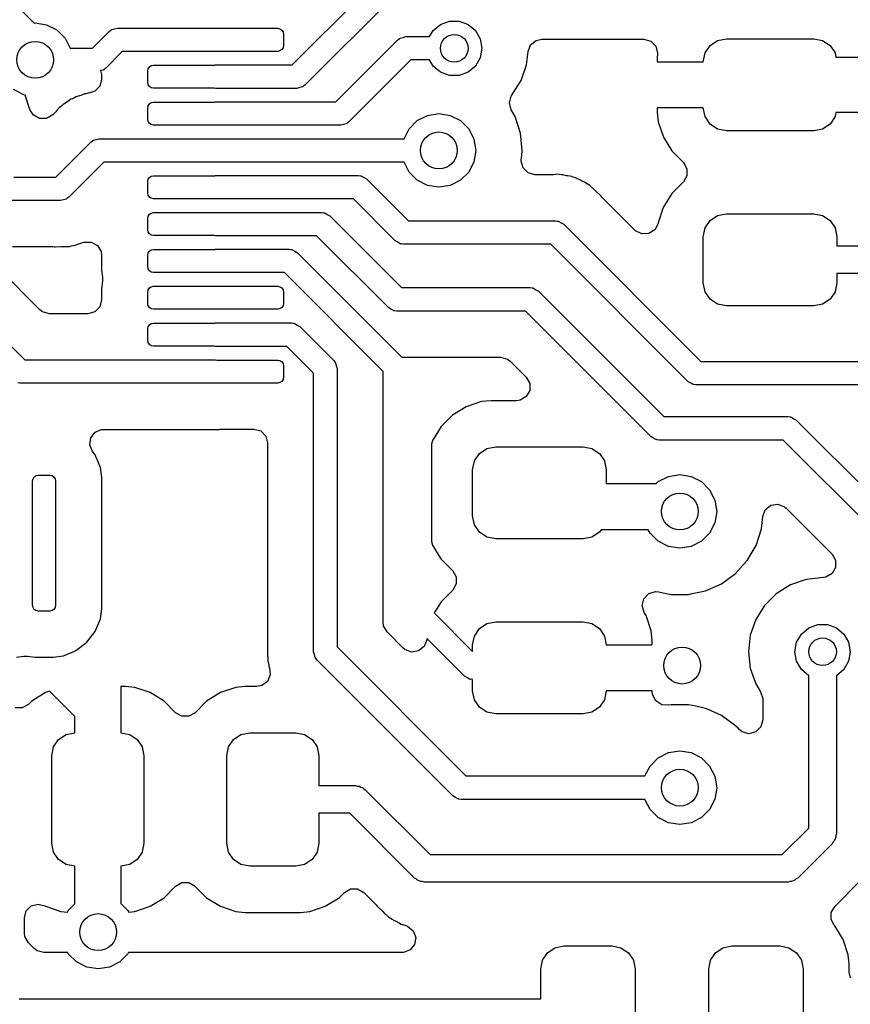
# Model space of a CAD drawing. Extents: x 44 to 146, y -87 to -25.
# Tile 24 of 40: x 98.53 to 107.55, y -80.2 to -69.51. Entities that reach past the tile are written whole.
import ezdxf

# ---------------------------------------------------------------- set-up
doc = ezdxf.new("R2010")
doc.units = 0
doc.layers.add('BLACK', color=7, linetype='CONTINUOUS')

msp = doc.modelspace()

# ---------------------------------------------------------------- linework, layer by layer
at = {"layer": 'BLACK', "linetype": 'CONTINUOUS'}
for p, q in [((101.489243, -70.006151), (102.485197, -69.010198)), ((98.208722, -69.071141), (98.689279, -69.551698)), ((102.627605, -69.227), (101.631652, -70.222954)), ((98.689279, -69.551698), (98.7, -69.55)), ((98.7, -69.55), (98.823607, -69.569577)), ((98.823607, -69.569577), (98.935114, -69.626393)), ((103.020187, -69.632164), (103.1, -69.565192)), ((103.1, -69.565192), (103.197906, -69.529558)), ((103.197906, -69.529558), (103.302094, -69.529558)), ((103.302094, -69.529558), (103.4, -69.565192)), ((103.4, -69.565192), (103.479813, -69.632164)), ((98.935114, -69.626393), (99.023607, -69.714886)), ((99.322394, -69.823), (99.502047, -69.643348)), ((99.502047, -69.643348), (99.520205, -69.629754)), ((99.520205, -69.629754), (99.523188, -69.626312)), ((99.523188, -69.626312), (99.525845, -69.625531)), ((99.525845, -69.625531), (99.530984, -69.621685)), ((99.530984, -69.621685), (99.561699, -69.615003)), ((99.561699, -69.615003), (99.591849, -69.606151)), ((99.591849, -69.606151), (100.6585, -69.606151)), ((100.6585, -69.606151), (100.672411, -69.608151)), ((100.672411, -69.608151), (101.3335, -69.608151)), ((101.3335, -69.608151), (101.357418, -69.612909)), ((101.357418, -69.612909), (101.377694, -69.626457)), ((101.377694, -69.626457), (101.391242, -69.646733)), ((101.391242, -69.646733), (101.396, -69.670651)), ((101.396, -69.670651), (101.396, -69.795651)), ((102.982176, -69.698), (103.020187, -69.632164)), ((103.479813, -69.632164), (103.531908, -69.722394)), ((99.023607, -69.714886), (99.078694, -69.823)), ((101.964243, -70.406151), (102.635198, -69.735197)), ((102.635198, -69.735197), (102.653356, -69.721603)), ((102.653356, -69.721603), (102.656339, -69.718161)), ((102.656339, -69.718161), (102.658996, -69.71738)), ((102.658996, -69.71738), (102.664135, -69.713534)), ((102.664135, -69.713534), (102.69485, -69.706852)), ((102.69485, -69.706852), (102.725, -69.698)), ((102.725, -69.698), (102.982176, -69.698)), ((103.531908, -69.722394), (103.55, -69.825)), ((104.07982, -69.788021), (104.140121, -69.739932)), ((104.140121, -69.739932), (104.199705, -69.7275)), ((104.199705, -69.7275), (105.309752, -69.7275)), ((105.309752, -69.7275), (105.384252, -69.747462)), ((105.384252, -69.747462), (105.43879, -69.802)), ((106.028223, -69.794023), (106.109329, -69.73983)), ((106.109329, -69.73983), (106.205, -69.7208)), ((106.205, -69.7208), (107.155, -69.7208)), ((107.155, -69.7208), (107.250671, -69.73983)), ((107.250671, -69.73983), (107.331777, -69.794023)), ((99.078694, -69.823), (99.322394, -69.823)), ((99.644454, -69.860151), (99.464803, -70.039803)), ((100.6585, -69.860151), (99.644454, -69.860151)), ((100.665311, -69.858151), (100.6585, -69.860151)), ((101.3335, -69.858151), (100.665311, -69.858151)), ((101.357418, -69.853393), (101.3335, -69.858151)), ((101.377694, -69.839845), (101.357418, -69.853393)), ((101.391242, -69.819569), (101.377694, -69.839845)), ((101.396, -69.795651), (101.391242, -69.819569)), ((103.55, -69.825), (103.531908, -69.927606)), ((104.035368, -70.004255), (104.051642, -69.859816)), ((104.051642, -69.859816), (104.07982, -69.788021)), ((105.43879, -69.802), (105.458752, -69.8765)), ((105.458752, -69.8765), (105.457981, -69.891642)), ((105.955, -69.9708), (105.97403, -69.875129)), ((105.97403, -69.875129), (106.028223, -69.794023)), ((107.331777, -69.794023), (107.38597, -69.875129)), ((107.38597, -69.875129), (107.395054, -69.9208)), ((102.777605, -69.952), (102.106652, -70.622954)), ((102.982176, -69.952), (102.777605, -69.952)), ((103.020187, -70.017836), (102.982176, -69.952)), ((103.531908, -69.927606), (103.479813, -70.017836)), ((105.457981, -69.891642), (105.455, -69.920824)), ((105.455, -69.920824), (105.455, -69.9708)), ((105.455, -69.9708), (105.955, -69.9708)), ((107.395054, -69.9208), (107.904997, -69.9208)), ((99.435865, -70.061465), (99.409146, -70.067277)), ((99.409146, -70.067277), (99.4205, -70.109651)), ((99.441001, -70.057619), (99.435865, -70.061465)), ((99.443661, -70.056839), (99.441001, -70.057619)), ((99.446644, -70.053395), (99.443661, -70.056839)), ((99.464803, -70.039803), (99.446644, -70.053395)), ((99.921, -70.070651), (99.925758, -70.046733)), ((99.921, -70.195651), (99.921, -70.070651)), ((99.925758, -70.046733), (99.939306, -70.026457)), ((99.939306, -70.026457), (99.959582, -70.012909)), ((99.959582, -70.012909), (99.9835, -70.008151)), ((99.9835, -70.008151), (100.651689, -70.008151)), ((100.651689, -70.008151), (100.6585, -70.006151)), ((100.6585, -70.006151), (101.489243, -70.006151)), ((103.1, -70.084808), (103.020187, -70.017836)), ((103.197906, -70.120442), (103.1, -70.084808)), ((103.4, -70.084808), (103.302094, -70.120442)), ((103.479813, -70.017836), (103.4, -70.084808)), ((103.975789, -70.174522), (104.035368, -70.004255)), ((99.4205, -70.160983), (99.400538, -70.235483)), ((99.4205, -70.109651), (99.4205, -70.160983)), ((99.925758, -70.219569), (99.921, -70.195651)), ((103.302094, -70.120442), (103.197906, -70.120442)), ((103.879816, -70.327262), (103.975789, -70.174522)), ((98.576393, -70.330423), (98.464886, -70.273607)), ((99.275453, -70.31352), (99.252574, -70.318258)), ((99.292906, -70.30845), (99.275453, -70.31352)), ((99.294808, -70.308149), (99.292906, -70.30845)), ((99.298755, -70.306751), (99.294808, -70.308149)), ((99.301906, -70.305836), (99.298755, -70.306751)), ((99.346, -70.290021), (99.301853, -70.305654)), ((99.301853, -70.305654), (99.301906, -70.305836)), ((99.400538, -70.235483), (99.346, -70.290021)), ((99.939306, -70.239845), (99.925758, -70.219569)), ((99.959582, -70.253393), (99.939306, -70.239845)), ((99.9835, -70.258151), (99.959582, -70.253393)), ((100.644589, -70.258151), (99.9835, -70.258151)), ((100.6585, -70.260151), (100.644589, -70.258151)), ((101.541849, -70.260151), (100.6585, -70.260151)), ((101.572005, -70.251296), (101.541849, -70.260151)), ((101.602714, -70.244616), (101.572005, -70.251296)), ((101.60785, -70.24077), (101.602714, -70.244616)), ((101.61051, -70.23999), (101.60785, -70.24077)), ((101.613493, -70.236546), (101.61051, -70.23999)), ((101.631652, -70.222954), (101.613493, -70.236546)), ((98.59217, -70.332921), (98.576393, -70.330423)), ((98.642717, -70.488487), (98.59217, -70.332921)), ((99.040912, -70.411671), (99.004193, -70.433387)), ((99.052639, -70.403968), (99.040912, -70.411671)), ((99.069316, -70.391852), (99.052639, -70.403968)), ((99.087146, -70.378898), (99.069316, -70.391852)), ((99.087147, -70.378897), (99.087146, -70.378898)), ((99.087148, -70.378897), (99.087147, -70.378897)), ((99.104036, -70.372209), (99.087148, -70.378896)), ((99.087148, -70.378896), (99.087148, -70.378897)), ((99.125014, -70.361932), (99.104036, -70.372209)), ((99.140655, -70.352683), (99.125014, -70.361932)), ((99.14066, -70.35268), (99.140655, -70.352683)), ((99.181632, -70.340776), (99.14066, -70.35268)), ((99.194903, -70.336233), (99.181632, -70.340776)), ((99.234551, -70.320536), (99.194903, -70.336233)), ((99.234554, -70.320535), (99.234551, -70.320536)), ((99.234556, -70.320535), (99.234554, -70.320535)), ((99.246344, -70.319045), (99.234556, -70.320535)), ((99.252574, -70.318258), (99.246344, -70.319045)), ((99.939306, -70.426457), (99.959582, -70.412909)), ((99.959582, -70.412909), (99.9835, -70.408151)), ((99.9835, -70.408151), (100.651689, -70.408151)), ((100.651689, -70.408151), (100.6585, -70.406151)), ((100.6585, -70.406151), (101.964243, -70.406151)), ((103.848774, -70.418323), (103.868737, -70.343823)), ((103.868736, -70.492823), (103.848774, -70.418323)), ((103.868737, -70.343823), (103.877312, -70.331246)), ((103.877312, -70.331246), (103.879814, -70.327263)), ((103.879814, -70.327263), (103.879816, -70.327262)), ((98.679063, -70.547798), (98.642717, -70.488487)), ((98.922251, -70.515328), (98.889781, -70.547798)), ((98.931696, -70.504948), (98.922251, -70.515328)), ((98.958877, -70.472092), (98.931696, -70.504948)), ((98.958889, -70.472081), (98.958877, -70.472092)), ((98.973579, -70.461408), (98.958889, -70.472081)), ((98.991349, -70.446231), (98.973579, -70.461408)), ((99.004192, -70.433387), (98.991349, -70.446231)), ((99.004193, -70.433387), (99.004192, -70.433387)), ((99.921, -70.470651), (99.925758, -70.446733)), ((99.921, -70.595651), (99.921, -70.470651)), ((99.925758, -70.446733), (99.939306, -70.426457)), ((103.884872, -70.520773), (103.868736, -70.492823)), ((103.91033, -70.564867), (103.884872, -70.520773)), ((105.955, -70.4708), (105.455001, -70.4708)), ((105.455001, -70.4708), (105.455001, -70.520773)), ((105.455001, -70.520773), (105.465494, -70.623496)), ((105.97403, -70.566471), (105.955, -70.4708)), ((107.395054, -70.5208), (107.38597, -70.566471)), ((107.904998, -70.5208), (107.395054, -70.5208)), ((98.745858, -70.586362), (98.679063, -70.547798)), ((98.822986, -70.586362), (98.745858, -70.586362)), ((98.889781, -70.547798), (98.822986, -70.586362)), ((99.925758, -70.619569), (99.921, -70.595651)), ((99.939306, -70.639845), (99.925758, -70.619569)), ((102.088493, -70.636546), (102.08551, -70.63999)), ((102.106652, -70.622954), (102.088493, -70.636546)), ((102.759544, -70.698037), (102.848037, -70.609544)), ((102.848037, -70.609544), (102.959544, -70.552728)), ((102.959544, -70.552728), (103.083151, -70.533151)), ((103.083151, -70.533151), (103.206758, -70.552728)), ((103.206758, -70.552728), (103.318265, -70.609544)), ((103.318265, -70.609544), (103.406758, -70.698037)), ((103.968825, -70.744895), (103.91033, -70.564867)), ((105.465494, -70.623496), (105.520642, -70.789921)), ((106.028223, -70.647577), (105.97403, -70.566471)), ((107.38597, -70.566471), (107.331777, -70.647577)), ((99.959582, -70.653393), (99.939306, -70.639845)), ((99.9835, -70.658151), (99.959582, -70.653393)), ((100.644589, -70.658151), (99.9835, -70.658151)), ((100.6585, -70.660151), (100.644589, -70.658151)), ((102.016849, -70.660151), (100.6585, -70.660151)), ((102.047005, -70.651296), (102.016849, -70.660151)), ((102.077714, -70.644616), (102.047005, -70.651296)), ((102.08285, -70.64077), (102.077714, -70.644616)), ((102.08551, -70.63999), (102.08285, -70.64077)), ((102.704457, -70.806151), (102.759544, -70.698037)), ((103.406758, -70.698037), (103.463574, -70.809544)), ((103.988611, -70.933151), (103.968825, -70.744895)), ((106.109329, -70.70177), (106.028223, -70.647577)), ((106.205, -70.7208), (106.109329, -70.70177)), ((107.155, -70.7208), (106.205, -70.7208)), ((107.250671, -70.70177), (107.155, -70.7208)), ((107.331777, -70.647577), (107.250671, -70.70177)), ((98.922394, -71.223), (99.302047, -70.843348)), ((99.302047, -70.843348), (99.320205, -70.829754)), ((99.320205, -70.829754), (99.323188, -70.826312)), ((99.323188, -70.826312), (99.325845, -70.825531)), ((99.325845, -70.825531), (99.330984, -70.821685)), ((99.330984, -70.821685), (99.361698, -70.815004)), ((99.361698, -70.815004), (99.391849, -70.806151)), ((99.391849, -70.806151), (100.6585, -70.806151)), ((100.6585, -70.806151), (102.704457, -70.806151)), ((103.463574, -70.809544), (103.483151, -70.933151)), ((105.520642, -70.789921), (105.61268, -70.93914)), ((103.483151, -70.933151), (103.463574, -71.056758)), ((103.982753, -70.988884), (103.988611, -70.933151)), ((105.61268, -70.93914), (105.738627, -71.065087)), ((99.444454, -71.060151), (99.064803, -71.439803)), ((100.6585, -71.060151), (99.444454, -71.060151)), ((102.704457, -71.060151), (100.6585, -71.060151)), ((102.759544, -71.168265), (102.704457, -71.060151)), ((103.463574, -71.056758), (103.406758, -71.168265)), ((103.977309, -71.0485), (103.978125, -71.032926)), ((103.997271, -71.123), (103.977309, -71.0485)), ((103.978125, -71.032926), (103.982753, -70.988884)), ((105.738627, -71.065087), (105.777191, -71.131882)), ((102.848037, -71.256758), (102.759544, -71.168265)), ((103.406758, -71.168265), (103.318265, -71.256758)), ((104.051809, -71.177538), (103.997271, -71.123)), ((105.777191, -71.131882), (105.777191, -71.20901)), ((98.467205, -71.223), (98.922394, -71.223)), ((99.921, -71.270651), (99.925758, -71.246733)), ((99.921, -71.395651), (99.921, -71.270651)), ((99.925758, -71.246733), (99.939306, -71.226457)), ((99.939306, -71.226457), (99.959582, -71.212909)), ((99.959582, -71.212909), (99.9835, -71.208151)), ((99.9835, -71.208151), (100.651689, -71.208151)), ((100.651689, -71.208151), (100.6585, -71.206151)), ((100.6585, -71.206151), (102.208151, -71.206151)), ((102.208151, -71.206151), (102.230603, -71.209378)), ((102.230603, -71.209378), (102.235147, -71.209054)), ((102.235147, -71.209054), (102.237578, -71.210381)), ((102.237578, -71.210381), (102.243931, -71.211295)), ((102.243931, -71.211295), (102.270368, -71.228285)), ((102.270368, -71.228285), (102.297954, -71.243348)), ((102.297954, -71.243348), (102.752605, -71.698)), ((102.959544, -71.313574), (102.848037, -71.256758)), ((103.318265, -71.256758), (103.206758, -71.313574)), ((104.126309, -71.1975), (104.051809, -71.177538)), ((104.313383, -71.1975), (104.126309, -71.1975)), ((104.327405, -71.196839), (104.313383, -71.1975)), ((104.369867, -71.192825), (104.327405, -71.196839)), ((104.387806, -71.195666), (104.369867, -71.192825)), ((104.411113, -71.1975), (104.387806, -71.195666)), ((104.429272, -71.1975), (104.411113, -71.1975)), ((104.47059, -71.208108), (104.429272, -71.1975)), ((104.484331, -71.210953), (104.47059, -71.208108)), ((104.526452, -71.217624), (104.484331, -71.210953)), ((104.526461, -71.217627), (104.526452, -71.217624)), ((104.543127, -71.224839), (104.526461, -71.217627)), ((104.565243, -71.232411), (104.543127, -71.224839)), ((104.582833, -71.236927), (104.565243, -71.232411)), ((104.582835, -71.236928), (104.582833, -71.236927)), ((104.620214, -71.257478), (104.582835, -71.236928)), ((104.632806, -71.263647), (104.620214, -71.257478)), ((104.671962, -71.280592), (104.632806, -71.263647)), ((105.738627, -71.275805), (105.612288, -71.402143)), ((105.777191, -71.20901), (105.738627, -71.275805)), ((103.083151, -71.333151), (102.959544, -71.313574)), ((103.206758, -71.313574), (103.083151, -71.333151)), ((104.686309, -71.291721), (104.671962, -71.280592)), ((104.70585, -71.304556), (104.686309, -71.291721)), ((104.721765, -71.313305), (104.70585, -71.304556)), ((104.752857, -71.342503), (104.721765, -71.313305)), ((104.763536, -71.351624), (104.752857, -71.342503)), ((104.765795, -71.353376), (104.763536, -71.351624)), ((104.785087, -71.372668), (104.765795, -71.353376)), ((104.788447, -71.375924), (104.785087, -71.372668)), ((104.83734, -71.421838), (104.788447, -71.375924)), ((98.975, -71.477), (98.4146, -71.477)), ((99.005156, -71.468145), (98.975, -71.477)), ((99.035865, -71.461465), (99.005156, -71.468145)), ((99.041001, -71.457619), (99.035865, -71.461465)), ((99.043661, -71.456839), (99.041001, -71.457619)), ((99.046644, -71.453395), (99.043661, -71.456839)), ((99.064803, -71.439803), (99.046644, -71.453395)), ((99.925758, -71.419569), (99.921, -71.395651)), ((99.939306, -71.439845), (99.925758, -71.419569)), ((99.959582, -71.453393), (99.939306, -71.439845)), ((99.9835, -71.458151), (99.959582, -71.453393)), ((100.644589, -71.458151), (99.9835, -71.458151)), ((100.6585, -71.460151), (100.644589, -71.458151)), ((102.155545, -71.460151), (100.6585, -71.460151)), ((102.610198, -71.914803), (102.155545, -71.460151)), ((104.837341, -71.42184), (104.83734, -71.421838)), ((104.843319, -71.429065), (104.837341, -71.42184)), ((104.843752, -71.428706), (104.843319, -71.429065)), ((104.854327, -71.441908), (104.843752, -71.428706)), ((105.212293, -71.799874), (104.854327, -71.441908)), ((105.612288, -71.402143), (105.520186, -71.551466)), ((105.520186, -71.551466), (105.464999, -71.718008)), ((96.981953, -71.602347), (98.585757, -73.206151)), ((99.921, -71.670651), (99.925758, -71.646733)), ((99.921, -71.795651), (99.921, -71.670651)), ((99.925758, -71.646733), (99.939306, -71.626457)), ((99.939306, -71.626457), (99.959582, -71.612909)), ((99.959582, -71.612909), (99.9835, -71.608151)), ((99.9835, -71.608151), (100.651689, -71.608151)), ((100.651689, -71.608151), (100.6585, -71.606151)), ((100.6585, -71.606151), (101.808151, -71.606151)), ((101.808151, -71.606151), (101.830603, -71.609378)), ((101.830603, -71.609378), (101.835147, -71.609054)), ((101.835147, -71.609054), (101.837578, -71.610381)), ((101.837578, -71.610381), (101.843931, -71.611295)), ((101.843931, -71.611295), (101.870368, -71.628285)), ((101.870368, -71.628285), (101.897954, -71.643348)), ((101.897954, -71.643348), (102.677606, -72.423)), ((102.752605, -71.698), (104.35, -71.698)), ((104.35, -71.698), (104.372452, -71.701227)), ((104.372452, -71.701227), (104.376996, -71.700903)), ((104.376996, -71.700903), (104.379427, -71.70223)), ((104.379427, -71.70223), (104.38578, -71.703144)), ((104.38578, -71.703144), (104.412217, -71.720134)), ((105.97403, -71.775129), (106.028223, -71.694023)), ((106.028223, -71.694023), (106.109329, -71.63983)), ((106.109329, -71.63983), (106.205, -71.6208)), ((106.205, -71.6208), (107.155, -71.6208)), ((107.155, -71.6208), (107.250671, -71.63983)), ((107.250671, -71.63983), (107.331777, -71.694023)), ((107.331777, -71.694023), (107.38597, -71.775129)), ((99.925758, -71.819569), (99.921, -71.795651)), ((104.412217, -71.720134), (104.439803, -71.735197)), ((104.439803, -71.735197), (105.927605, -73.223)), ((105.217784, -71.805092), (105.212293, -71.799874)), ((105.286453, -71.840212), (105.217784, -71.805092)), ((105.428229, -71.794383), (105.363481, -71.836292)), ((105.463349, -71.725714), (105.428229, -71.794383)), ((105.464999, -71.718008), (105.463349, -71.725714)), ((105.955, -71.8708), (105.97403, -71.775129)), ((107.38597, -71.775129), (107.405, -71.8708)), ((99.939306, -71.839845), (99.925758, -71.819569)), ((99.959582, -71.853393), (99.939306, -71.839845)), ((99.9835, -71.858151), (99.959582, -71.853393)), ((100.644589, -71.858151), (99.9835, -71.858151)), ((100.6585, -71.860151), (100.644589, -71.858151)), ((101.755545, -71.860151), (100.6585, -71.860151)), ((102.535197, -72.639803), (101.755545, -71.860151)), ((102.637783, -71.929866), (102.610198, -71.914803)), ((105.363481, -71.836292), (105.286453, -71.840212)), ((105.955, -72.3708), (105.955, -71.8708)), ((107.405, -71.8708), (107.405, -71.9708)), ((98.451217, -71.9775), (98.889273, -71.9775)), ((98.889273, -71.9775), (98.90609, -71.979356)), ((98.90609, -71.979356), (98.906143, -71.978798)), ((98.906143, -71.978798), (98.915472, -71.979679)), ((98.915472, -71.979679), (98.915472, -71.979678)), ((98.915472, -71.979678), (98.915477, -71.97968)), ((98.915477, -71.97968), (98.982537, -71.977572)), ((98.982537, -71.977572), (98.987215, -71.9775)), ((98.987215, -71.9775), (99.014475, -71.9775)), ((99.014475, -71.9775), (99.014476, -71.9775)), ((99.014476, -71.9775), (99.017297, -71.977143)), ((99.017297, -71.977143), (99.031296, -71.97604)), ((99.031296, -71.97604), (99.073943, -71.974701)), ((99.073943, -71.974701), (99.091392, -71.96963)), ((99.091392, -71.96963), (99.114282, -71.96489)), ((99.114282, -71.96489), (99.132293, -71.962616)), ((99.132293, -71.962616), (99.171959, -71.94691)), ((99.171959, -71.94691), (99.185209, -71.942373)), ((99.185209, -71.942373), (99.226191, -71.930468)), ((99.226191, -71.930468), (99.226194, -71.930465)), ((99.226194, -71.930465), (99.230431, -71.929235)), ((99.230431, -71.929235), (99.307543, -71.92762)), ((99.307543, -71.92762), (99.37513, -71.964778)), ((99.37513, -71.964778), (99.415084, -72.03075)), ((99.925758, -72.046733), (99.939306, -72.026457)), ((99.939306, -72.026457), (99.959582, -72.012909)), ((99.959582, -72.012909), (99.9835, -72.008151)), ((99.9835, -72.008151), (100.651689, -72.008151)), ((100.651689, -72.008151), (100.6585, -72.006151)), ((100.6585, -72.006151), (101.458151, -72.006151)), ((101.458151, -72.006151), (101.480603, -72.009378)), ((101.480603, -72.009378), (101.485147, -72.009054)), ((101.485147, -72.009054), (101.487578, -72.010381)), ((101.487578, -72.010381), (101.493931, -72.011295)), ((101.493931, -72.011295), (101.520368, -72.028285)), ((102.66422, -71.946856), (102.637783, -71.929866)), ((102.67057, -71.947768), (102.66422, -71.946856)), ((102.673004, -71.949098), (102.67057, -71.947768)), ((102.677552, -71.948772), (102.673004, -71.949098)), ((102.7, -71.952), (102.677552, -71.948772)), ((104.297394, -71.952), (102.7, -71.952)), ((105.785198, -73.439803), (104.297394, -71.952)), ((107.405, -71.9708), (108.258668, -71.9708)), ((99.415084, -72.03075), (99.421, -72.072319)), ((99.421, -72.072319), (99.421, -72.232526)), ((99.921, -72.070651), (99.925758, -72.046733)), ((99.921, -72.195651), (99.921, -72.070651)), ((101.520368, -72.028285), (101.547954, -72.043348)), ((101.547954, -72.043348), (102.682106, -73.1775)), ((98.749429, -72.66201), (98.321573, -72.234154)), ((99.421, -72.232526), (99.431435, -72.311788)), ((99.925758, -72.219569), (99.921, -72.195651)), ((99.939306, -72.239845), (99.925758, -72.219569)), ((99.959582, -72.253393), (99.939306, -72.239845)), ((99.431435, -72.311788), (99.431435, -72.350684)), ((99.9835, -72.258151), (99.959582, -72.253393)), ((100.644589, -72.258151), (99.9835, -72.258151)), ((100.6585, -72.260151), (100.644589, -72.258151)), ((101.405545, -72.260151), (100.6585, -72.260151)), ((102.479057, -73.333663), (101.405545, -72.260151)), ((108.3208, -72.2708), (107.405, -72.2708)), ((107.405, -72.2708), (107.405, -72.3708)), ((99.431435, -72.350684), (99.4205, -72.433745)), ((99.4205, -72.433745), (99.4205, -72.433748)), ((99.4205, -72.433748), (99.4205, -72.43375)), ((99.4205, -72.43375), (99.4205, -72.532496)), ((99.921, -72.470651), (99.925758, -72.446733)), ((99.925758, -72.446733), (99.939306, -72.426457)), ((99.939306, -72.426457), (99.959582, -72.412909)), ((99.959582, -72.412909), (99.9835, -72.408151)), ((99.9835, -72.408151), (101.3335, -72.408151)), ((101.3335, -72.408151), (101.357418, -72.412909)), ((101.357418, -72.412909), (101.377694, -72.426457)), ((101.377694, -72.426457), (101.391242, -72.446733)), ((101.391242, -72.446733), (101.396, -72.470651)), ((102.677606, -72.423), (104.075, -72.423)), ((104.075, -72.423), (104.097452, -72.426227)), ((104.097452, -72.426227), (104.101996, -72.425903)), ((104.101996, -72.425903), (104.104427, -72.42723)), ((104.104427, -72.42723), (104.11078, -72.428144)), ((104.11078, -72.428144), (104.137217, -72.445134)), ((104.137217, -72.445134), (104.164803, -72.460197)), ((105.97403, -72.466471), (105.955, -72.3708)), ((107.405, -72.3708), (107.38597, -72.466471)), ((99.420501, -72.55665), (99.400539, -72.63115)), ((99.4205, -72.532496), (99.420501, -72.55665)), ((99.921, -72.595651), (99.921, -72.470651)), ((101.396, -72.470651), (101.396, -72.595651)), ((104.164803, -72.460197), (105.527606, -73.823)), ((106.028223, -72.547577), (105.97403, -72.466471)), ((106.109329, -72.60177), (106.028223, -72.547577)), ((107.331777, -72.547577), (107.250671, -72.60177)), ((107.38597, -72.466471), (107.331777, -72.547577)), ((98.780288, -72.685689), (98.749429, -72.66201)), ((99.400539, -72.63115), (99.346002, -72.685688)), ((99.925758, -72.619569), (99.921, -72.595651)), ((99.939306, -72.639845), (99.925758, -72.619569)), ((99.959582, -72.653393), (99.939306, -72.639845)), ((99.9835, -72.658151), (99.959582, -72.653393)), ((101.3335, -72.658151), (99.9835, -72.658151)), ((101.357418, -72.653393), (101.3335, -72.658151)), ((101.377694, -72.639845), (101.357418, -72.653393)), ((101.391242, -72.619569), (101.377694, -72.639845)), ((101.396, -72.595651), (101.391242, -72.619569)), ((102.562782, -72.654865), (102.535197, -72.639803)), ((102.58922, -72.671856), (102.562782, -72.654865)), ((106.205, -72.6208), (106.109329, -72.60177)), ((107.155, -72.6208), (106.205, -72.6208)), ((107.250671, -72.60177), (107.155, -72.6208)), ((98.854788, -72.705651), (98.780288, -72.685689)), ((99.271502, -72.705651), (98.854788, -72.705651)), ((99.346002, -72.685688), (99.271502, -72.705651)), ((102.595572, -72.672769), (102.58922, -72.671856)), ((102.598004, -72.674097), (102.595572, -72.672769)), ((102.602547, -72.673772), (102.598004, -72.674097)), ((102.625, -72.677), (102.602547, -72.673772)), ((104.022394, -72.677), (102.625, -72.677)), ((105.385197, -74.039803), (104.022394, -72.677)), ((99.921, -72.870651), (99.925758, -72.846733)), ((99.921, -72.995651), (99.921, -72.870651)), ((99.925758, -72.846733), (99.939306, -72.826457)), ((99.939306, -72.826457), (99.959582, -72.812909)), ((99.959582, -72.812909), (99.9835, -72.808151)), ((99.9835, -72.808151), (100.651689, -72.808151)), ((100.651689, -72.808151), (100.6585, -72.806151)), ((100.6585, -72.806151), (101.483151, -72.806151)), ((101.483151, -72.806151), (101.505603, -72.809378)), ((101.505603, -72.809378), (101.510147, -72.809054)), ((101.510147, -72.809054), (101.512578, -72.810381)), ((101.512578, -72.810381), (101.518931, -72.811295)), ((101.518931, -72.811295), (101.545368, -72.828285)), ((101.545368, -72.828285), (101.572954, -72.843348)), ((101.572954, -72.843348), (101.939803, -73.210198)), ((99.925758, -73.019569), (99.921, -72.995651)), ((99.939306, -73.039845), (99.925758, -73.019569)), ((99.959582, -73.053393), (99.939306, -73.039845)), ((99.9835, -73.058151), (99.959582, -73.053393)), ((100.644589, -73.058151), (99.9835, -73.058151)), ((100.6585, -73.060151), (100.644589, -73.058151)), ((101.430545, -73.060151), (100.6585, -73.060151)), ((101.723, -73.352605), (101.430545, -73.060151)), ((102.682106, -73.1775), (103.753363, -73.1775)), ((103.753363, -73.1775), (103.827863, -73.197462)), ((103.827863, -73.197462), (103.858722, -73.221141)), ((98.585757, -73.206151), (100.6585, -73.206151)), ((100.6585, -73.206151), (100.672411, -73.208151)), ((100.672411, -73.208151), (101.3335, -73.208151)), ((101.3335, -73.208151), (101.357418, -73.212909)), ((101.357418, -73.212909), (101.377694, -73.226457)), ((101.377694, -73.226457), (101.391242, -73.246733)), ((101.391242, -73.246733), (101.396, -73.270651)), ((101.396, -73.270651), (101.396, -73.395651)), ((101.939803, -73.210198), (101.953396, -73.228356)), ((101.953396, -73.228356), (101.956839, -73.231339)), ((101.956839, -73.231339), (101.957619, -73.233996)), ((101.957619, -73.233996), (101.961466, -73.239135)), ((101.961466, -73.239135), (101.968147, -73.26985)), ((101.968147, -73.26985), (101.977, -73.3)), ((101.977, -73.3), (101.977, -76.322394)), ((103.858722, -73.221141), (104.032722, -73.395141)), ((105.927605, -73.223), (110.9726, -73.223)), ((101.396, -73.395651), (101.391242, -73.419569)), ((101.723, -76.375), (101.723, -73.352605)), ((102.4775, -73.385725), (102.479356, -73.368906)), ((102.4775, -76.053363), (102.4775, -73.385725)), ((102.478798, -73.368854), (102.47968, -73.359522)), ((102.479356, -73.368906), (102.478798, -73.368854)), ((102.47889, -73.334376), (102.479057, -73.333663)), ((102.47968, -73.359522), (102.47889, -73.334376)), ((104.032722, -73.395141), (104.071286, -73.461936)), ((98.533151, -73.460151), (98.510698, -73.456923)), ((100.6585, -73.460151), (98.533151, -73.460151)), ((100.665311, -73.458151), (100.6585, -73.460151)), ((101.3335, -73.458151), (100.665311, -73.458151)), ((101.357418, -73.453393), (101.3335, -73.458151)), ((101.377694, -73.439845), (101.357418, -73.453393)), ((101.391242, -73.419569), (101.377694, -73.439845)), ((104.071286, -73.461936), (104.071286, -73.539064)), ((105.812779, -73.454863), (105.785198, -73.439803)), ((105.83922, -73.471856), (105.812779, -73.454863)), ((105.845572, -73.472769), (105.83922, -73.471856)), ((105.848004, -73.474097), (105.845572, -73.472769)), ((105.852547, -73.473772), (105.848004, -73.474097)), ((105.875, -73.477), (105.852547, -73.473772)), ((110.919994, -73.477), (105.875, -73.477)), ((104.032722, -73.605859), (103.965927, -73.644423)), ((104.071286, -73.539064), (104.032722, -73.605859)), ((103.380666, -73.715186), (103.231343, -73.807288)), ((103.547202, -73.660001), (103.380666, -73.715186)), ((103.649996, -73.6495), (103.547202, -73.660001)), ((103.927364, -73.6495), (103.649996, -73.6495)), ((103.965927, -73.644423), (103.927364, -73.6495)), ((103.231343, -73.807288), (103.107288, -73.931343)), ((105.527606, -73.823), (106.875, -73.823)), ((106.875, -73.823), (106.897452, -73.826227)), ((106.897452, -73.826227), (106.901996, -73.825903)), ((106.901996, -73.825903), (106.904427, -73.82723)), ((106.904427, -73.82723), (106.91078, -73.828144)), ((106.91078, -73.828144), (106.937217, -73.845134)), ((103.107288, -73.931343), (103.015186, -74.080666)), ((106.937217, -73.845134), (106.964803, -73.860197)), ((106.964803, -73.860197), (108.264803, -75.160198)), ((99.29286, -74.129099), (99.302927, -74.052631)), ((99.302927, -74.052631), (99.34988, -73.991441)), ((99.34988, -73.991441), (99.421137, -73.961926)), ((99.421137, -73.961926), (99.440585, -73.960651)), ((99.440585, -73.960651), (100.697975, -73.960651)), ((100.697975, -73.960651), (100.697976, -73.960651)), ((100.697976, -73.960651), (100.704508, -73.959825)), ((100.704508, -73.959825), (100.723187, -73.95865)), ((100.723187, -73.95865), (101.0735, -73.95865)), ((101.0735, -73.95865), (101.148, -73.978612)), ((101.148, -73.978612), (101.202538, -74.03315)), ((101.202538, -74.03315), (101.2225, -74.10765)), ((105.412782, -74.054865), (105.385197, -74.039803)), ((105.43922, -74.071856), (105.412782, -74.054865)), ((99.322375, -74.200356), (99.29286, -74.129099)), ((101.2225, -74.10765), (101.2225, -76.289273)), ((103.015186, -74.080666), (103.002, -74.120458)), ((103.002, -74.120458), (103.002, -75.179541)), ((103.604329, -74.16903), (103.7, -74.15)), ((103.7, -74.15), (104.65, -74.15)), ((104.65, -74.15), (104.745671, -74.16903)), ((105.445572, -74.072769), (105.43922, -74.071856)), ((105.448004, -74.074097), (105.445572, -74.072769)), ((105.452547, -74.073772), (105.448004, -74.074097)), ((105.475, -74.077), (105.452547, -74.073772)), ((106.822394, -74.077), (105.475, -74.077)), ((108.048, -75.302605), (106.822394, -74.077)), ((99.350279, -74.236721), (99.322375, -74.200356)), ((99.358073, -74.255538), (99.350279, -74.236721)), ((99.407009, -74.373679), (99.358073, -74.255538)), ((103.46903, -74.304329), (103.523223, -74.223223)), ((103.523223, -74.223223), (103.604329, -74.16903)), ((104.745671, -74.16903), (104.826777, -74.223223)), ((104.826777, -74.223223), (104.88097, -74.304329)), ((99.421499, -74.483751), (99.407009, -74.373679)), ((103.45, -74.4), (103.46903, -74.304329)), ((104.88097, -74.304329), (104.9, -74.4)), ((98.675758, -74.496733), (98.689306, -74.476457)), ((98.689306, -74.476457), (98.709582, -74.462909)), ((98.709582, -74.462909), (98.7335, -74.458151)), ((98.7335, -74.458151), (98.8585, -74.458151)), ((98.8585, -74.458151), (98.882418, -74.462909)), ((98.882418, -74.462909), (98.902694, -74.476457)), ((98.902694, -74.476457), (98.916242, -74.496733)), ((99.4215, -75.907552), (99.421499, -74.483751)), ((103.45, -74.9), (103.45, -74.4)), ((104.9, -74.4), (104.9, -74.55)), ((105.464886, -74.528393), (105.576393, -74.471577)), ((105.576393, -74.471577), (105.7, -74.452)), ((105.7, -74.452), (105.823607, -74.471577)), ((105.823607, -74.471577), (105.935114, -74.528393)), ((98.671, -74.520651), (98.675758, -74.496733)), ((98.671, -75.870651), (98.671, -74.520651)), ((98.916242, -74.496733), (98.921, -74.520651)), ((98.921, -74.520651), (98.921, -75.870651)), ((104.9, -74.55), (105.443279, -74.55)), ((105.443279, -74.55), (105.464886, -74.528393)), ((105.935114, -74.528393), (106.023607, -74.616886)), ((106.023607, -74.616886), (106.080423, -74.728393)), ((106.080423, -74.728393), (106.1, -74.852)), ((106.627469, -74.833571), (106.687409, -74.785032)), ((106.687409, -74.785032), (106.763587, -74.772966)), ((106.763587, -74.772966), (106.835592, -74.800606)), ((106.835592, -74.800606), (106.853372, -74.815791)), ((103.46903, -74.995671), (103.45, -74.9)), ((106.1, -74.852), (106.080423, -74.975607)), ((106.585674, -75.040256), (106.599829, -74.905575)), ((106.599829, -74.905575), (106.627469, -74.833571)), ((106.853372, -74.815791), (107.352657, -75.315076)), ((103.523223, -75.076777), (103.46903, -74.995671)), ((106.080423, -74.975607), (106.023607, -75.087114)), ((103.604329, -75.13097), (103.523223, -75.076777)), ((104.826777, -75.076777), (104.745671, -75.13097)), ((104.844669, -75.05), (104.826777, -75.076777)), ((105.357482, -75.05), (104.844669, -75.05)), ((105.376393, -75.087114), (105.357482, -75.05)), ((105.464886, -75.175607), (105.376393, -75.087114)), ((106.023607, -75.087114), (105.935114, -75.175607)), ((106.527179, -75.220284), (106.585674, -75.040256)), ((103.002, -75.179541), (103.015186, -75.219334)), ((103.015186, -75.219334), (103.098901, -75.355059)), ((103.7, -75.15), (103.604329, -75.13097)), ((104.65, -75.15), (103.7, -75.15)), ((104.745671, -75.13097), (104.65, -75.15)), ((105.576393, -75.232423), (105.464886, -75.175607)), ((105.7, -75.252), (105.576393, -75.232423)), ((105.823607, -75.232423), (105.7, -75.252)), ((105.935114, -75.175607), (105.823607, -75.232423)), ((106.432533, -75.384216), (106.527179, -75.220284)), ((107.352657, -75.315076), (107.391221, -75.381871)), ((103.098901, -75.355059), (103.107288, -75.368656)), ((103.107288, -75.368656), (103.233627, -75.494995)), ((106.305871, -75.524888), (106.388757, -75.432834)), ((106.388757, -75.432834), (106.43253, -75.38422)), ((106.43253, -75.38422), (106.432531, -75.384218)), ((106.432531, -75.384218), (106.432533, -75.384216)), ((107.391221, -75.381871), (107.391221, -75.458999)), ((103.233627, -75.494995), (103.272191, -75.56179)), ((106.15273, -75.636151), (106.305871, -75.524888)), ((107.352657, -75.525794), (107.285862, -75.564358)), ((107.391221, -75.458999), (107.352657, -75.525794)), ((103.272191, -75.638918), (103.233627, -75.705713)), ((103.272191, -75.56179), (103.272191, -75.638918)), ((105.979803, -75.713144), (106.15273, -75.636151)), ((106.900477, -75.649211), (106.747738, -75.745184)), ((107.070747, -75.589631), (106.900477, -75.649211)), ((107.258315, -75.568498), (107.070747, -75.589631)), ((107.285862, -75.564358), (107.258257, -75.567992)), ((107.258257, -75.567992), (107.258315, -75.568498)), ((103.233627, -75.705713), (103.10768, -75.831659)), ((105.309811, -75.79917), (105.36274, -75.743069)), ((105.36274, -75.743069), (105.436628, -75.720949)), ((105.436628, -75.720949), (105.471938, -75.724141)), ((105.471938, -75.724141), (105.502322, -75.7306)), ((105.502322, -75.7306), (105.605352, -75.7525)), ((105.605352, -75.7525), (105.605354, -75.7525)), ((105.605354, -75.7525), (105.794648, -75.7525)), ((105.794648, -75.7525), (105.834004, -75.744134)), ((105.834004, -75.744134), (105.979803, -75.713144)), ((106.747738, -75.745184), (106.620184, -75.872738)), ((98.675758, -75.894569), (98.671, -75.870651)), ((98.921, -75.870651), (98.916242, -75.894569)), ((103.10768, -75.831659), (103.032748, -75.953143)), ((105.292024, -75.874219), (105.309811, -75.79917)), ((105.314144, -75.948107), (105.292024, -75.874219)), ((106.620184, -75.872738), (106.524211, -76.025477)), ((98.689306, -75.914845), (98.675758, -75.894569)), ((98.709582, -75.928393), (98.689306, -75.914845)), ((98.7335, -75.933151), (98.709582, -75.928393)), ((98.8585, -75.933151), (98.7335, -75.933151)), ((98.882418, -75.928393), (98.8585, -75.933151)), ((98.902694, -75.914845), (98.882418, -75.928393)), ((98.916242, -75.894569), (98.902694, -75.914845)), ((99.407009, -76.017623), (99.4215, -75.907552)), ((103.032748, -75.953143), (103.45, -76.370394)), ((105.334357, -75.980878), (105.314144, -75.948107)), ((105.389505, -76.147303), (105.334357, -75.980878)), ((99.350279, -76.15458), (99.407009, -76.017623)), ((102.482577, -76.091927), (102.4775, -76.053363)), ((103.523223, -76.123223), (103.604329, -76.06903)), ((103.604329, -76.06903), (103.7, -76.05)), ((103.7, -76.05), (104.65, -76.05)), ((104.65, -76.05), (104.745671, -76.06903)), ((104.745671, -76.06903), (104.826777, -76.123223)), ((106.524211, -76.025477), (106.464631, -76.195747)), ((107.1, -76.115192), (107.197906, -76.079558)), ((107.197906, -76.079558), (107.302094, -76.079558)), ((107.302094, -76.079558), (107.4, -76.115192)), ((99.260036, -76.272187), (99.350279, -76.15458)), ((102.521141, -76.158722), (102.482577, -76.091927)), ((102.696991, -76.334572), (102.521141, -76.158722)), ((103.46903, -76.204329), (103.523223, -76.123223)), ((104.826777, -76.123223), (104.88097, -76.204329)), ((105.399999, -76.250026), (105.389505, -76.147303)), ((106.464631, -76.195747), (106.444435, -76.374998)), ((106.968092, -76.272394), (107.020187, -76.182164)), ((107.020187, -76.182164), (107.1, -76.115192)), ((107.4, -76.115192), (107.479813, -76.182164)), ((107.479813, -76.182164), (107.531908, -76.272394)), ((99.142429, -76.36243), (99.260036, -76.272187)), ((101.2225, -76.289273), (101.220643, -76.30609)), ((102.950578, -76.244357), (102.923148, -76.316442)), ((102.951891, -76.231497), (102.950578, -76.244357)), ((103.360198, -76.639803), (102.951891, -76.231497)), ((103.45, -76.3), (103.46903, -76.204329)), ((103.45, -76.370394), (103.45, -76.3)), ((104.88097, -76.204329), (104.9, -76.3)), ((104.9, -76.3), (105.39624, -76.3)), ((105.39624, -76.3), (105.399999, -76.292621)), ((105.399999, -76.292621), (105.399999, -76.250026)), ((106.95, -76.375), (106.968092, -76.272394)), ((107.531908, -76.272394), (107.55, -76.375)), ((99.005472, -76.41916), (99.127609, -76.368568)), ((99.127609, -76.368568), (99.142427, -76.362431)), ((99.142427, -76.362431), (99.142427, -76.36243)), ((99.142427, -76.36243), (99.142429, -76.36243)), ((101.221202, -76.306143), (101.22032, -76.315472)), ((101.22032, -76.315472), (101.22032, -76.315476)), ((101.22032, -76.315476), (101.22032, -76.315477)), ((101.22032, -76.315477), (101.221881, -76.365154)), ((101.220643, -76.30609), (101.221202, -76.306143)), ((101.221881, -76.365154), (101.222427, -76.382535)), ((101.222427, -76.382535), (101.2225, -76.387214)), ((101.2225, -76.387214), (101.2225, -76.414468)), ((101.731854, -76.405156), (101.723, -76.375)), ((101.738535, -76.435865), (101.731854, -76.405156)), ((101.977, -76.322394), (103.377606, -77.723)), ((102.715121, -76.350011), (102.696991, -76.334572)), ((102.787206, -76.377441), (102.715121, -76.350011)), ((102.86335, -76.365154), (102.787206, -76.377441)), ((102.923148, -76.316442), (102.86335, -76.365154)), ((106.444435, -76.374998), (106.444435, -76.375001)), ((106.444435, -76.375001), (106.464631, -76.554252)), ((106.968092, -76.477606), (106.95, -76.375)), ((107.55, -76.375), (107.531908, -76.477606)), ((98.4954, -76.43365), (98.576554, -76.422966)), ((98.576554, -76.422966), (98.615443, -76.422966)), ((98.615443, -76.422966), (98.696599, -76.433651)), ((98.696599, -76.433651), (98.8954, -76.43365)), ((98.8954, -76.43365), (99.005472, -76.41916)), ((101.2225, -76.414468), (101.222501, -76.414485)), ((101.222501, -76.414485), (101.22286, -76.41733)), ((101.22286, -76.41733), (101.223958, -76.4313)), ((101.223958, -76.4313), (101.225298, -76.47394)), ((101.225298, -76.47394), (101.230368, -76.491391)), ((101.230368, -76.491391), (101.235108, -76.514282)), ((101.235108, -76.514282), (101.237069, -76.529803)), ((101.74238, -76.441001), (101.738535, -76.435865)), ((101.743161, -76.443661), (101.74238, -76.441001)), ((101.746604, -76.446644), (101.743161, -76.443661)), ((101.760197, -76.464803), (101.746604, -76.446644)), ((103.235197, -77.939803), (101.760197, -76.464803)), ((107.020187, -76.567836), (106.968092, -76.477606)), ((107.531908, -76.477606), (107.479813, -76.567836)), ((101.237069, -76.529803), (101.237384, -76.532291)), ((101.237384, -76.532291), (101.237385, -76.532296)), ((101.237385, -76.532296), (101.24386, -76.54865)), ((101.24386, -76.54865), (101.252725, -76.625267)), ((106.464631, -76.554252), (106.524211, -76.724523)), ((107.1, -76.634808), (107.020187, -76.567836)), ((107.479813, -76.567836), (107.4, -76.634808)), ((101.222093, -76.696051), (101.160173, -76.742037)), ((101.252725, -76.625267), (101.222093, -76.696051)), ((103.387779, -76.654863), (103.360198, -76.639803)), ((103.41422, -76.671856), (103.387779, -76.654863)), ((103.420572, -76.672769), (103.41422, -76.671856)), ((103.423004, -76.674097), (103.420572, -76.672769)), ((103.427547, -76.673772), (103.423004, -76.674097)), ((103.45, -76.677), (103.427547, -76.673772)), ((103.45, -76.8), (103.45, -76.677)), ((106.524211, -76.724523), (106.576661, -76.807995)), ((107.1, -78.287868), (107.1, -76.634808)), ((107.4, -76.634808), (107.4, -78.35)), ((98.810878, -76.818642), (98.661659, -76.91068)), ((98.855312, -76.803917), (98.810878, -76.818642)), ((99.13, -77.078605), (98.855312, -76.803917)), ((99.679989, -76.753), (99.63, -76.753)), ((99.63, -76.753), (99.63, -77.253)), ((99.782688, -76.763492), (99.679989, -76.753)), ((99.782697, -76.763494), (99.782688, -76.763492)), ((99.949121, -76.818642), (99.782697, -76.763494)), ((100.09834, -76.91068), (99.949121, -76.818642)), ((100.710666, -76.818186), (100.561343, -76.910288)), ((100.877202, -76.763001), (100.710666, -76.818186)), ((100.979996, -76.7525), (100.877202, -76.763001)), ((101.105324, -76.7525), (100.979996, -76.7525)), ((101.160173, -76.742037), (101.105324, -76.7525)), ((103.46903, -76.895671), (103.45, -76.8)), ((104.9, -76.8), (104.88097, -76.895671)), ((105.4, -76.8), (104.9, -76.8)), ((105.4, -76.809149), (105.4, -76.8)), ((105.403256, -76.840127), (105.4, -76.809149)), ((106.576661, -76.807995), (106.599396, -76.881697)), ((98.661659, -76.91068), (98.626086, -76.946253)), ((100.224287, -77.036627), (100.09834, -76.91068)), ((100.561343, -76.910288), (100.435005, -77.036627)), ((103.523223, -76.976777), (103.46903, -76.895671)), ((104.88097, -76.895671), (104.826777, -76.976777)), ((105.438271, -76.908849), (105.403256, -76.840127)), ((105.502956, -76.950856), (105.438271, -76.908849)), ((106.599396, -76.881697), (106.5995, -76.887269)), ((106.5995, -76.887269), (106.5995, -77.115061)), ((98.55929, -76.984816), (98.482162, -76.984815)), ((98.626086, -76.946253), (98.55929, -76.984816)), ((100.291082, -77.075191), (100.224287, -77.036627)), ((100.435005, -77.036627), (100.36821, -77.075191)), ((103.604329, -77.03097), (103.523223, -76.976777)), ((103.7, -77.05), (103.604329, -77.03097)), ((104.65, -77.05), (103.7, -77.05)), ((104.745671, -77.03097), (104.65, -77.05)), ((104.826777, -76.976777), (104.745671, -77.03097)), ((105.579978, -76.954893), (105.502956, -76.950856)), ((105.605351, -76.9495), (105.579978, -76.954893)), ((105.605354, -76.9495), (105.605351, -76.9495)), ((105.794646, -76.9495), (105.605354, -76.9495)), ((105.794648, -76.9495), (105.794646, -76.9495)), ((105.87336, -76.966231), (105.794648, -76.9495)), ((105.979803, -76.988856), (105.87336, -76.966231)), ((106.001751, -76.998628), (105.979803, -76.988856)), ((106.152727, -77.065847), (106.001751, -76.998628)), ((99.13, -77.253), (99.13, -77.078605)), ((100.36821, -77.075191), (100.291082, -77.075191)), ((106.152729, -77.065848), (106.152727, -77.065847)), ((106.15273, -77.065849), (106.152729, -77.065848)), ((106.305871, -77.177112), (106.15273, -77.065849)), ((106.5995, -77.115061), (106.579538, -77.189561)), ((99.034329, -77.27203), (99.13, -77.253)), ((99.63, -77.253), (99.725671, -77.27203)), ((100.934329, -77.27203), (101.03, -77.253)), ((101.03, -77.253), (101.53, -77.253)), ((101.53, -77.253), (101.625671, -77.27203)), ((106.331581, -77.205666), (106.305871, -77.177112)), ((106.339772, -77.214763), (106.331581, -77.205666)), ((106.376, -77.244099), (106.339772, -77.214763)), ((106.4505, -77.264061), (106.376, -77.244099)), ((106.525, -77.244099), (106.4505, -77.264061)), ((106.579538, -77.189561), (106.525, -77.244099)), ((98.89903, -77.407329), (98.953223, -77.326223)), ((98.953223, -77.326223), (99.034329, -77.27203)), ((99.725671, -77.27203), (99.806777, -77.326223)), ((99.806777, -77.326223), (99.86097, -77.407329)), ((100.79903, -77.407329), (100.853223, -77.326223)), ((100.853223, -77.326223), (100.934329, -77.27203)), ((101.625671, -77.27203), (101.706777, -77.326223)), ((101.706777, -77.326223), (101.76097, -77.407329)), ((98.88, -77.503), (98.89903, -77.407329)), ((99.86097, -77.407329), (99.88, -77.503)), ((100.78, -77.503), (100.79903, -77.407329)), ((101.76097, -77.407329), (101.78, -77.503)), ((105.464886, -77.526393), (105.576393, -77.469577)), ((105.576393, -77.469577), (105.7, -77.45)), ((105.7, -77.45), (105.823607, -77.469577)), ((105.823607, -77.469577), (105.935114, -77.526393)), ((98.88, -78.453), (98.88, -77.503)), ((99.88, -77.503), (99.88, -78.453)), ((100.78, -78.453), (100.78, -77.503)), ((101.78, -77.503), (101.78, -77.828)), ((105.376393, -77.614886), (105.464886, -77.526393)), ((105.935114, -77.526393), (106.023607, -77.614886)), ((105.321306, -77.723), (105.376393, -77.614886)), ((106.023607, -77.614886), (106.080423, -77.726393)), ((103.377606, -77.723), (105.321306, -77.723)), ((106.080423, -77.726393), (106.1, -77.85)), ((101.78, -77.828), (102.178, -77.828)), ((102.178, -77.828), (102.197075, -77.833111)), ((102.197075, -77.833111), (102.216823, -77.833111)), ((102.216823, -77.833111), (102.233925, -77.842984)), ((102.233925, -77.842984), (102.253, -77.848096)), ((102.253, -77.848096), (102.266964, -77.86206)), ((102.266964, -77.86206), (102.284066, -77.871934)), ((102.284066, -77.871934), (102.987132, -78.575)), ((106.1, -77.85), (106.080423, -77.973607)), ((103.262782, -77.954865), (103.235197, -77.939803)), ((103.28922, -77.971856), (103.262782, -77.954865)), ((103.295572, -77.972769), (103.28922, -77.971856)), ((103.298004, -77.974097), (103.295572, -77.972769)), ((103.302547, -77.973772), (103.298004, -77.974097)), ((103.325, -77.977), (103.302547, -77.973772)), ((105.321306, -77.977), (103.325, -77.977)), ((105.376393, -78.085114), (105.321306, -77.977)), ((106.080423, -77.973607), (106.023607, -78.085114)), ((105.464886, -78.173607), (105.376393, -78.085114)), ((106.023607, -78.085114), (105.935114, -78.173607)), ((102.115868, -78.128), (101.78, -78.128)), ((101.78, -78.128), (101.78, -78.453)), ((102.818934, -78.831066), (102.115868, -78.128)), ((105.576393, -78.230423), (105.464886, -78.173607)), ((105.935114, -78.173607), (105.823607, -78.230423)), ((105.7, -78.25), (105.576393, -78.230423)), ((105.823607, -78.230423), (105.7, -78.25)), ((106.812868, -78.575), (107.1, -78.287868)), ((107.365939, -78.438964), (107.356066, -78.456066)), ((107.379904, -78.425), (107.365939, -78.438964)), ((107.385015, -78.405925), (107.379904, -78.425)), ((107.394889, -78.388823), (107.385015, -78.405925)), ((107.4, -78.35), (107.394889, -78.369074)), ((107.394889, -78.369074), (107.394889, -78.388823)), ((98.89903, -78.548671), (98.88, -78.453)), ((99.88, -78.453), (99.86097, -78.548671)), ((100.79903, -78.548671), (100.78, -78.453)), ((101.78, -78.453), (101.76097, -78.548671)), ((107.356066, -78.456066), (106.981066, -78.831066)), ((98.953223, -78.629777), (98.89903, -78.548671)), ((99.034329, -78.68397), (98.953223, -78.629777)), ((99.806777, -78.629777), (99.725671, -78.68397)), ((99.86097, -78.548671), (99.806777, -78.629777)), ((100.853223, -78.629777), (100.79903, -78.548671)), ((100.934329, -78.68397), (100.853223, -78.629777)), ((101.706777, -78.629777), (101.625671, -78.68397)), ((101.76097, -78.548671), (101.706777, -78.629777)), ((102.987132, -78.575), (106.812868, -78.575)), ((99.13, -78.703), (99.034329, -78.68397)), ((99.13, -79.111279), (99.13, -78.703)), ((99.725671, -78.68397), (99.63, -78.703)), ((99.63, -78.703), (99.63, -79.105723)), ((101.03, -78.703), (100.934329, -78.68397)), ((101.53, -78.703), (101.03, -78.703)), ((101.625671, -78.68397), (101.53, -78.703)), ((102.836035, -78.840939), (102.818934, -78.831066)), ((102.85, -78.854904), (102.836035, -78.840939)), ((102.869074, -78.860015), (102.85, -78.854904)), ((102.886177, -78.869889), (102.869074, -78.860015)), ((106.930925, -78.860015), (106.913823, -78.869889)), ((106.95, -78.854904), (106.930925, -78.860015)), ((106.963964, -78.840939), (106.95, -78.854904)), ((106.981066, -78.831066), (106.963964, -78.840939)), ((100.09834, -79.045319), (100.224287, -78.919373)), ((100.224287, -78.919373), (100.291082, -78.880809)), ((100.291082, -78.880809), (100.36821, -78.880809)), ((100.36821, -78.880809), (100.435005, -78.919373)), ((100.435005, -78.919373), (100.437288, -78.921656)), ((100.437288, -78.921656), (100.561344, -79.045712)), ((102.056852, -78.987516), (102.123647, -78.948952)), ((102.123647, -78.948952), (102.200775, -78.948952)), ((102.200775, -78.948952), (102.26757, -78.987516)), ((102.905925, -78.869889), (102.886177, -78.869889)), ((102.925, -78.875), (102.905925, -78.869889)), ((106.875, -78.875), (102.925, -78.875)), ((106.894075, -78.869889), (106.875, -78.875)), ((106.913823, -78.869889), (106.894075, -78.869889)), ((107.381513, -79.138431), (107.647562, -78.872382)), ((99.949121, -79.137357), (100.09834, -79.045319)), ((100.561344, -79.045712), (100.710666, -79.137814)), ((101.849334, -79.137814), (101.998656, -79.045712)), ((101.998656, -79.045712), (102.056852, -78.987516)), ((102.26757, -78.987516), (102.402615, -79.122561)), ((98.601462, -79.188343), (98.656, -79.133805)), ((98.656, -79.133805), (98.7305, -79.113843)), ((98.7305, -79.113843), (98.805, -79.133805)), ((98.805, -79.133805), (98.808729, -79.136031)), ((98.808729, -79.136031), (98.81088, -79.137358)), ((98.81088, -79.137358), (98.977302, -79.192505)), ((99.050084, -79.199941), (99.059171, -79.182108)), ((99.059171, -79.182108), (99.13, -79.111279)), ((99.63, -79.105723), (99.706385, -79.182108)), ((99.706385, -79.182108), (99.715196, -79.1994)), ((99.782696, -79.192505), (99.949121, -79.137357)), ((100.710666, -79.137814), (100.877203, -79.192999)), ((101.682797, -79.192999), (101.849334, -79.137814)), ((102.402615, -79.122561), (102.41342, -79.136047)), ((102.41342, -79.136047), (102.413821, -79.135716)), ((102.413821, -79.135716), (102.419794, -79.142936)), ((102.419794, -79.142936), (102.419797, -79.142939)), ((102.419797, -79.142939), (102.419798, -79.14294)), ((102.419798, -79.14294), (102.470553, -79.190602)), ((107.342951, -79.205224), (107.381513, -79.138431)), ((98.5815, -79.262843), (98.601462, -79.188343)), ((98.5815, -79.428363), (98.5815, -79.262843)), ((98.977302, -79.192505), (98.977311, -79.192507)), ((98.977311, -79.192507), (99.050084, -79.199941)), ((99.715196, -79.1994), (99.782696, -79.192505)), ((100.877203, -79.192999), (100.979991, -79.2035)), ((100.979991, -79.2035), (101.580008, -79.203499)), ((101.580008, -79.203499), (101.682797, -79.192999)), ((102.470553, -79.190602), (102.473882, -79.193828)), ((102.473882, -79.193828), (102.493966, -79.213912)), ((102.493966, -79.213912), (102.493974, -79.213918)), ((102.493974, -79.213918), (102.493975, -79.213919)), ((102.493975, -79.213919), (102.496518, -79.215892)), ((102.496518, -79.215892), (102.507188, -79.225005)), ((102.507188, -79.225005), (102.539607, -79.255448)), ((102.539607, -79.255448), (102.551393, -79.261927)), ((102.551393, -79.261927), (102.556475, -79.264721)), ((102.556475, -79.264721), (102.576022, -79.277561)), ((102.576022, -79.277561), (102.582361, -79.282478)), ((102.582361, -79.282478), (102.591237, -79.289363)), ((102.591237, -79.289363), (102.632067, -79.307031)), ((107.342951, -79.282352), (107.342951, -79.205224)), ((107.377268, -79.341792), (107.342951, -79.282352)), ((102.632067, -79.307031), (102.644661, -79.313202)), ((102.644661, -79.313202), (102.675215, -79.33)), ((102.675215, -79.33), (102.683632, -79.334627)), ((102.683632, -79.334627), (102.702275, -79.339413)), ((102.702275, -79.339413), (102.724408, -79.346991)), ((102.724408, -79.346991), (102.742354, -79.354758)), ((102.742354, -79.354758), (102.802796, -79.402669)), ((107.376329, -79.342535), (107.377268, -79.341792)), ((107.381401, -79.34895), (107.376329, -79.342535)), ((107.381515, -79.349147), (107.381401, -79.34895)), ((107.381712, -79.349344), (107.381515, -79.349147)), ((107.473814, -79.498666), (107.381712, -79.349344)), ((98.586577, -79.466927), (98.5815, -79.428363)), ((98.625141, -79.533722), (98.586577, -79.466927)), ((102.802796, -79.402669), (102.831185, -79.474382)), ((102.831185, -79.474382), (102.819914, -79.550682)), ((107.528999, -79.665203), (107.473814, -79.498666)), ((98.688278, -79.596859), (98.625141, -79.533722)), ((98.719137, -79.620538), (98.688278, -79.596859)), ((102.772003, -79.611124), (102.70029, -79.639513)), ((102.819914, -79.550682), (102.772003, -79.611124)), ((104.262223, -79.641223), (104.343329, -79.58703)), ((104.343329, -79.58703), (104.439, -79.568)), ((104.439, -79.568), (104.964, -79.568)), ((104.964, -79.568), (105.059671, -79.58703)), ((105.059671, -79.58703), (105.140777, -79.641223)), ((106.087223, -79.641223), (106.168329, -79.58703)), ((106.168329, -79.58703), (106.264, -79.568)), ((106.264, -79.568), (106.789, -79.568)), ((106.789, -79.568), (106.884671, -79.58703)), ((106.884671, -79.58703), (106.965777, -79.641223)), ((98.793637, -79.6405), (98.719137, -79.620538)), ((99.05314, -79.6405), (98.793637, -79.6405)), ((99.059171, -79.652336), (99.05314, -79.6405)), ((99.147664, -79.740829), (99.059171, -79.652336)), ((99.706385, -79.652336), (99.617892, -79.740829)), ((99.712416, -79.6405), (99.706385, -79.652336)), ((102.683172, -79.6405), (99.712416, -79.6405)), ((102.70029, -79.639513), (102.683172, -79.6405)), ((104.189, -79.818), (104.20803, -79.722329)), ((104.20803, -79.722329), (104.262223, -79.641223)), ((105.140777, -79.641223), (105.19497, -79.722329)), ((105.19497, -79.722329), (105.214, -79.818)), ((106.014, -79.818), (106.03303, -79.722329)), ((106.03303, -79.722329), (106.087223, -79.641223)), ((106.965777, -79.641223), (107.01997, -79.722329)), ((107.01997, -79.722329), (107.039, -79.818)), ((107.538939, -79.762511), (107.528999, -79.665203)), ((99.259171, -79.797645), (99.147664, -79.740829)), ((99.382778, -79.817222), (99.259171, -79.797645)), ((99.506385, -79.797645), (99.382778, -79.817222)), ((99.617892, -79.740829), (99.506385, -79.797645)), ((104.189, -80.141), (104.189, -79.818)), ((105.214, -79.818), (105.214, -80.718)), ((106.014, -80.718), (106.014, -79.818)), ((107.039, -79.818), (107.039, -80.718)), ((107.539499, -79.767996), (107.538939, -79.762511)), ((107.539499, -79.852695), (107.539499, -79.767996)), ((107.552381, -79.913299), (107.539499, -79.852695)), ((98.524605, -80.141), (104.189, -80.141))]:
    msp.add_line(p, q, dxfattribs=at)
at = {"layer": 'BLACK'}
for centre, radius in [((103.25, -69.825), 0.15), ((98.7, -69.95), 0.2), ((103.083151, -70.933151), 0.2), ((105.7, -74.852), 0.2), ((107.25, -76.375), 0.15), ((105.725, -76.525), 0.2), ((105.7, -77.85), 0.2), ((99.382778, -79.417222), 0.2)]:
    msp.add_circle(centre, radius, dxfattribs=at)

doc.saveas('drawing.dxf')
